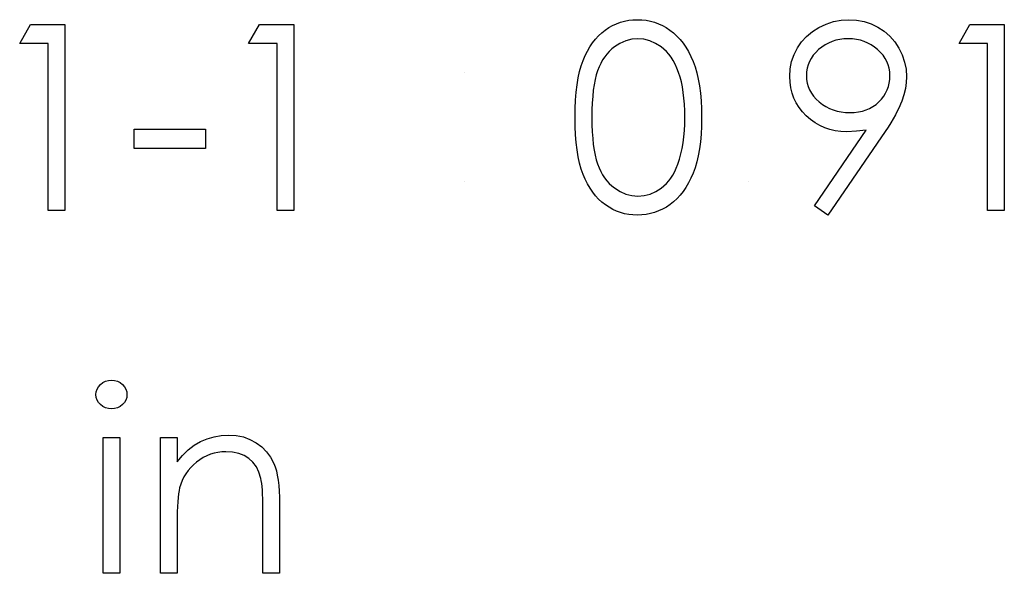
# Model space of a CAD drawing. Header units: inches. Extents: x 220 to 877, y 4 to 174.
# Tile 172 of 256: x 262.463 to 263.192, y 154.445 to 154.855. Entities that reach past the tile are written whole.
import ezdxf

# ---------------------------------------------------------------- set-up
doc = ezdxf.new("R2010")
doc.units = ezdxf.units.IN
doc.header["$LTSCALE"] = 0.5
doc.header["$MEASUREMENT"] = 0
doc.layers.add('SID-M-D', color=42, linetype='Continuous')

msp = doc.modelspace()

# ---------------------------------------------------------------- linework, layer by layer
at = {"layer": 'SID-M-D', "linetype": 'Continuous'}
for p, q in [((262.90489, 154.85191), (262.90785, 154.85299)), ((262.90785, 154.85299), (262.91086, 154.85385)), ((262.91086, 154.85385), (262.91395, 154.85445)), ((262.91395, 154.85445), (262.91709, 154.85481)), ((262.91709, 154.85481), (262.92035, 154.85492)), ((262.92035, 154.85492), (262.92364, 154.85481)), ((262.92364, 154.85481), (262.92687, 154.85445)), ((262.92687, 154.85445), (262.92998, 154.85385)), ((262.92998, 154.85385), (262.93305, 154.85299)), ((262.93305, 154.85299), (262.93603, 154.85191)), ((263.06019, 154.85172), (263.06565, 154.85351)), ((263.06565, 154.85351), (263.07131, 154.85456)), ((263.07131, 154.85456), (263.07714, 154.85492)), ((263.07714, 154.85492), (263.08285, 154.85456)), ((263.08285, 154.85456), (263.08834, 154.85354)), ((263.08834, 154.85354), (263.09362, 154.8518)), ((262.46266, 154.83726), (262.47075, 154.85139)), ((262.47075, 154.85139), (262.49623, 154.85139)), ((262.49623, 154.85139), (262.49623, 154.71359)), ((262.63226, 154.83726), (262.64034, 154.85139)), ((262.64034, 154.85139), (262.66582, 154.85139)), ((262.66582, 154.85139), (262.66582, 154.71359)), ((262.89153, 154.84294), (262.89396, 154.84518)), ((262.89396, 154.84518), (262.89656, 154.84722)), ((262.89656, 154.84722), (262.89926, 154.84902)), ((262.89926, 154.84902), (262.90205, 154.85059)), ((262.90205, 154.85059), (262.90489, 154.85191)), ((262.93603, 154.85191), (262.93893, 154.85059)), ((262.93893, 154.85059), (262.94177, 154.84902)), ((262.94177, 154.84902), (262.9445, 154.84719)), ((262.9445, 154.84719), (262.94713, 154.84515)), ((262.94713, 154.84515), (262.94964, 154.84283)), ((263.04573, 154.84258), (263.05003, 154.84614)), ((263.05003, 154.84614), (263.05492, 154.84924)), ((263.05492, 154.84924), (263.06019, 154.85172)), ((263.09362, 154.8518), (263.09867, 154.84937)), ((263.09867, 154.84937), (263.10336, 154.84631)), ((263.10336, 154.84631), (263.1075, 154.84272)), ((263.15871, 154.83726), (263.16679, 154.85139)), ((263.16679, 154.85139), (263.19227, 154.85139)), ((263.19227, 154.85139), (263.19227, 154.71359)), ((262.88516, 154.8348), (262.88714, 154.83775)), ((262.88714, 154.83775), (262.88927, 154.84046)), ((262.88927, 154.84046), (262.89153, 154.84294)), ((262.91177, 154.8393), (262.90749, 154.83739)), ((262.91621, 154.8404), (262.91177, 154.8393)), ((262.92077, 154.84079), (262.91621, 154.8404)), ((262.92526, 154.8404), (262.92077, 154.84079)), ((262.92965, 154.8393), (262.92526, 154.8404)), ((262.9339, 154.83739), (262.92965, 154.8393)), ((262.94964, 154.84283), (262.95198, 154.84029)), ((262.95198, 154.84029), (262.95419, 154.83753)), ((262.95419, 154.83753), (262.95626, 154.8345)), ((263.03891, 154.83403), (263.04203, 154.83855)), ((263.04203, 154.83855), (263.04573, 154.84258)), ((263.06198, 154.83764), (263.05942, 154.83626)), ((263.06466, 154.83877), (263.06198, 154.83764)), ((263.06745, 154.83966), (263.06466, 154.83877)), ((263.07035, 154.84029), (263.06745, 154.83966)), ((263.07336, 154.84065), (263.07035, 154.84029)), ((263.0765, 154.84079), (263.07336, 154.84065)), ((263.07968, 154.84065), (263.0765, 154.84079)), ((263.08271, 154.84029), (263.07968, 154.84065)), ((263.08564, 154.83966), (263.08271, 154.84029)), ((263.08843, 154.83877), (263.08564, 154.83966)), ((263.0911, 154.83764), (263.08843, 154.83877)), ((263.09367, 154.83626), (263.0911, 154.83764)), ((263.1075, 154.84272), (263.11112, 154.83855)), ((263.11112, 154.83855), (263.11421, 154.83383)), ((262.48386, 154.83726), (262.46266, 154.83726)), ((262.48386, 154.71359), (262.48386, 154.83726)), ((262.65346, 154.83726), (262.63226, 154.83726)), ((262.65346, 154.71359), (262.65346, 154.83726)), ((262.88162, 154.82826), (262.88331, 154.83165)), ((262.88331, 154.83165), (262.88516, 154.8348)), ((262.89948, 154.83143), (262.89774, 154.82947)), ((262.90133, 154.8332), (262.89948, 154.83143)), ((262.90332, 154.83477), (262.90133, 154.8332)), ((262.90749, 154.83739), (262.90332, 154.83477)), ((262.93807, 154.83477), (262.9339, 154.83739)), ((262.94006, 154.83317), (262.93807, 154.83477)), ((262.94194, 154.83135), (262.94006, 154.83317)), ((262.94373, 154.82931), (262.94194, 154.83135)), ((262.95626, 154.8345), (262.9582, 154.83124)), ((262.9582, 154.83124), (262.95996, 154.82773)), ((263.03645, 154.82914), (263.03891, 154.83403)), ((263.05254, 154.83071), (263.05072, 154.82853)), ((263.05467, 154.83276), (263.05254, 154.83071)), ((263.05699, 154.83463), (263.05467, 154.83276)), ((263.05942, 154.83626), (263.05699, 154.83463)), ((263.0961, 154.83463), (263.09367, 154.83626)), ((263.09842, 154.83276), (263.0961, 154.83463)), ((263.10055, 154.83071), (263.09842, 154.83276)), ((263.10239, 154.82853), (263.10055, 154.83071)), ((263.11421, 154.83383), (263.11667, 154.82878)), ((263.1799, 154.83726), (263.15871, 154.83726)), ((263.1799, 154.71359), (263.1799, 154.83726)), ((262.87875, 154.82072), (262.88011, 154.82464)), ((262.88011, 154.82464), (262.88162, 154.82826)), ((262.89465, 154.82506), (262.89327, 154.82257)), ((262.89614, 154.82735), (262.89465, 154.82506)), ((262.89774, 154.82947), (262.89614, 154.82735)), ((262.94539, 154.82704), (262.94373, 154.82931)), ((262.94693, 154.82456), (262.94539, 154.82704)), ((262.94837, 154.82185), (262.94693, 154.82456)), ((262.95996, 154.82773), (262.96162, 154.82398)), ((262.96162, 154.82398), (262.96308, 154.81995)), ((263.03363, 154.81849), (263.03468, 154.82395)), ((263.03468, 154.82395), (263.03645, 154.82914)), ((263.04791, 154.82392), (263.04691, 154.82144)), ((263.04918, 154.82627), (263.04791, 154.82392)), ((263.05072, 154.82853), (263.04918, 154.82627)), ((263.10394, 154.82627), (263.10239, 154.82853)), ((263.10521, 154.82392), (263.10394, 154.82627)), ((263.1062, 154.82144), (263.10521, 154.82392)), ((263.11667, 154.82878), (263.11843, 154.82354)), ((263.11843, 154.82354), (263.11948, 154.81815)), ((262.87654, 154.81172), (262.87757, 154.81642)), ((262.87757, 154.81642), (262.87875, 154.82072)), ((262.8909, 154.81708), (262.8899, 154.81399)), ((262.89203, 154.81992), (262.8909, 154.81708)), ((262.89327, 154.82257), (262.89203, 154.81992)), ((262.94969, 154.81896), (262.94837, 154.82185)), ((262.95091, 154.81581), (262.94969, 154.81896)), ((262.95198, 154.81244), (262.95091, 154.81581)), ((262.96308, 154.81995), (262.96438, 154.81559)), ((263.03328, 154.81272), (263.03363, 154.81849)), ((263.04578, 154.8162), (263.04564, 154.81341)), ((263.04619, 154.81887), (263.04578, 154.8162)), ((263.04691, 154.82144), (263.04619, 154.81887)), ((263.10692, 154.81887), (263.1062, 154.82144)), ((263.10734, 154.8162), (263.10692, 154.81887)), ((263.10747, 154.81341), (263.10734, 154.8162)), ((263.11948, 154.81815), (263.11984, 154.81258)), ((262.87574, 154.80664), (262.87654, 154.81172)), ((262.88905, 154.81054), (262.8883, 154.80675)), ((262.8899, 154.81399), (262.88905, 154.81054)), ((262.95295, 154.80885), (262.95198, 154.81244)), ((262.95372, 154.80504), (262.95295, 154.80885)), ((262.96438, 154.81559), (262.96545, 154.8109)), ((262.96545, 154.8109), (262.96634, 154.80587)), ((263.03347, 154.80849), (263.03328, 154.81272)), ((263.03405, 154.80444), (263.03347, 154.80849)), ((263.04564, 154.81341), (263.04578, 154.81062)), ((263.04578, 154.81062), (263.04622, 154.80794)), ((263.10698, 154.80794), (263.10734, 154.81062)), ((263.10734, 154.81062), (263.10747, 154.81341)), ((263.11984, 154.81258), (263.11962, 154.80825)), ((262.87464, 154.7953), (262.87511, 154.80118)), ((262.87511, 154.80118), (262.87574, 154.80664)), ((262.88772, 154.80259), (262.88725, 154.79809)), ((262.8883, 154.80675), (262.88772, 154.80259)), ((262.95439, 154.80099), (262.95372, 154.80504)), ((262.96634, 154.80587), (262.96703, 154.80052)), ((263.03501, 154.80054), (263.03405, 154.80444)), ((263.04622, 154.80794), (263.04697, 154.80537)), ((263.04697, 154.80537), (263.04799, 154.80289)), ((263.04799, 154.80289), (263.04931, 154.80052)), ((263.1043, 154.80052), (263.10543, 154.80289)), ((263.10543, 154.80289), (263.10634, 154.80537)), ((263.10634, 154.80537), (263.10698, 154.80794)), ((263.11898, 154.80383), (263.11788, 154.79927)), ((263.11962, 154.80825), (263.11898, 154.80383)), ((262.87436, 154.78906), (262.87464, 154.7953)), ((262.88725, 154.79809), (262.88692, 154.79326)), ((262.95488, 154.79671), (262.95439, 154.80099)), ((262.95527, 154.79221), (262.95488, 154.79671)), ((262.96703, 154.80052), (262.96753, 154.7948)), ((262.96753, 154.7948), (262.9678, 154.78879)), ((263.03634, 154.79685), (263.03501, 154.80054)), ((263.03808, 154.79328), (263.03634, 154.79685)), ((263.04931, 154.80052), (263.05094, 154.79825)), ((263.05094, 154.79825), (263.05285, 154.7961)), ((263.05285, 154.7961), (263.05505, 154.79403)), ((263.05505, 154.79403), (263.05746, 154.79215)), ((263.09721, 154.79215), (263.09933, 154.79403)), ((263.09933, 154.79403), (263.10124, 154.7961)), ((263.10124, 154.7961), (263.10289, 154.79825)), ((263.10289, 154.79825), (263.1043, 154.80052)), ((263.11636, 154.79464), (263.11542, 154.79224)), ((263.11788, 154.79927), (263.11636, 154.79464)), ((262.87428, 154.78244), (262.87436, 154.78906)), ((262.8867, 154.78804), (262.88665, 154.78249)), ((262.88692, 154.79326), (262.8867, 154.78804)), ((262.95546, 154.78746), (262.95527, 154.79221)), ((262.95555, 154.78249), (262.95546, 154.78746)), ((262.9678, 154.78879), (262.96791, 154.78244)), ((263.04018, 154.78992), (263.03808, 154.79328)), ((263.04269, 154.78671), (263.04018, 154.78992)), ((263.04556, 154.78368), (263.04269, 154.78671)), ((263.05746, 154.79215), (263.06, 154.79052)), ((263.06, 154.79052), (263.06267, 154.78914)), ((263.06267, 154.78914), (263.06543, 154.78804)), ((263.06543, 154.78804), (263.06833, 154.78716)), ((263.06833, 154.78716), (263.07137, 154.78652)), ((263.07137, 154.78652), (263.07452, 154.78616)), ((263.08106, 154.78616), (263.08415, 154.78652)), ((263.08415, 154.78652), (263.0871, 154.78716)), ((263.0871, 154.78716), (263.08986, 154.78804)), ((263.08986, 154.78804), (263.09248, 154.78914)), ((263.09248, 154.78914), (263.09494, 154.79052)), ((263.09494, 154.79052), (263.09721, 154.79215)), ((263.11299, 154.78707), (263.11153, 154.78434)), ((263.11429, 154.78972), (263.11299, 154.78707)), ((263.11542, 154.79224), (263.11429, 154.78972)), ((262.87436, 154.77587), (262.87428, 154.78244)), ((262.88665, 154.78249), (262.8867, 154.77697)), ((262.95546, 154.77752), (262.95555, 154.78249)), ((262.96791, 154.78244), (262.9678, 154.77612)), ((263.04871, 154.78092), (263.04556, 154.78368)), ((263.05205, 154.77852), (263.04871, 154.78092)), ((263.07452, 154.78616), (263.07777, 154.78602)), ((263.07777, 154.78602), (263.08106, 154.78616)), ((263.1099, 154.78144), (263.10811, 154.77846)), ((263.11153, 154.78434), (263.1099, 154.78144)), ((262.54746, 154.77366), (262.60046, 154.77366)), ((262.54746, 154.75953), (262.54746, 154.77366)), ((262.60046, 154.77366), (262.60046, 154.75953)), ((262.87464, 154.76966), (262.87436, 154.77587)), ((262.8867, 154.77697), (262.88692, 154.77178)), ((262.9548, 154.76811), (262.95521, 154.77272)), ((262.95521, 154.77272), (262.95546, 154.77752)), ((262.9678, 154.77612), (262.96753, 154.77013)), ((263.05166, 154.71693), (263.08997, 154.77294)), ((263.05552, 154.7765), (263.05205, 154.77852)), ((263.0592, 154.77485), (263.05552, 154.7765)), ((263.063, 154.77355), (263.0592, 154.77485)), ((263.10397, 154.77211), (263.06154, 154.71006)), ((263.06701, 154.77264), (263.063, 154.77355)), ((263.07115, 154.77209), (263.06701, 154.77264)), ((263.07548, 154.77189), (263.07115, 154.77209)), ((263.08263, 154.77217), (263.07548, 154.77189)), ((263.08997, 154.77294), (263.08263, 154.77217)), ((263.10612, 154.77534), (263.10397, 154.77211)), ((263.10811, 154.77846), (263.10612, 154.77534)), ((262.87511, 154.7638), (262.87464, 154.76966)), ((262.88692, 154.77178), (262.88725, 154.76692)), ((262.88725, 154.76692), (262.8877, 154.76245)), ((262.95425, 154.76369), (262.9548, 154.76811)), ((262.96753, 154.77013), (262.96703, 154.76444)), ((262.60046, 154.75953), (262.54746, 154.75953)), ((262.87577, 154.75837), (262.87511, 154.7638)), ((262.8766, 154.75329), (262.87577, 154.75837)), ((262.8877, 154.76245), (262.8883, 154.75831)), ((262.8883, 154.75831), (262.88902, 154.7545)), ((262.95262, 154.75541), (262.9535, 154.75947)), ((262.9535, 154.75947), (262.95425, 154.76369)), ((262.96637, 154.75911), (262.96548, 154.75412)), ((262.96703, 154.76444), (262.96637, 154.75911)), ((262.87759, 154.74857), (262.8766, 154.75329)), ((262.88902, 154.7545), (262.88988, 154.75105)), ((262.88988, 154.75105), (262.89087, 154.74796)), ((262.95033, 154.74785), (262.95154, 154.75155)), ((262.95154, 154.75155), (262.95262, 154.75541)), ((262.96548, 154.75412), (262.96441, 154.74945)), ((262.87881, 154.74423), (262.87759, 154.74857)), ((262.88019, 154.74029), (262.87881, 154.74423)), ((262.89087, 154.74796), (262.892, 154.74512)), ((262.892, 154.74512), (262.89324, 154.74247)), ((262.94801, 154.7423), (262.94922, 154.74498)), ((262.94922, 154.74498), (262.95033, 154.74785)), ((262.96316, 154.74509), (262.9617, 154.74109)), ((262.96441, 154.74945), (262.96316, 154.74509)), ((262.88173, 154.73664), (262.88019, 154.74029)), ((262.88345, 154.73322), (262.88173, 154.73664)), ((262.89324, 154.74247), (262.8946, 154.73998)), ((262.8946, 154.73998), (262.89609, 154.73769)), ((262.89609, 154.73769), (262.89772, 154.73557)), ((262.89772, 154.73557), (262.89946, 154.73361)), ((262.94188, 154.73341), (262.94359, 154.73537)), ((262.94359, 154.73537), (262.94519, 154.7375)), ((262.94519, 154.7375), (262.94666, 154.73979)), ((262.94666, 154.73979), (262.94801, 154.7423)), ((262.96007, 154.73736), (262.95831, 154.73388)), ((262.9617, 154.74109), (262.96007, 154.73736)), ((262.8853, 154.73005), (262.88345, 154.73322)), ((262.88728, 154.72712), (262.8853, 154.73005)), ((262.89946, 154.73361), (262.90133, 154.73184)), ((262.90133, 154.73184), (262.90332, 154.73024)), ((262.90332, 154.73024), (262.90752, 154.72759)), ((262.93399, 154.72751), (262.9381, 154.7301)), ((262.9381, 154.7301), (262.94006, 154.73167)), ((262.94006, 154.73167), (262.94188, 154.73341)), ((262.9564, 154.73063), (262.95433, 154.72759)), ((262.95831, 154.73388), (262.9564, 154.73063)), ((262.88941, 154.72439), (262.88728, 154.72712)), ((262.89167, 154.7219), (262.88941, 154.72439)), ((262.8941, 154.71967), (262.89167, 154.7219)), ((262.90752, 154.72759), (262.91182, 154.72571)), ((262.91182, 154.72571), (262.91624, 154.72458)), ((262.91624, 154.72458), (262.92077, 154.72419)), ((262.92077, 154.72419), (262.92532, 154.72455)), ((262.92532, 154.72455), (262.92974, 154.72568)), ((262.92974, 154.72568), (262.93399, 154.72751)), ((262.94975, 154.72226), (262.94724, 154.71994)), ((262.95212, 154.7248), (262.94975, 154.72226)), ((262.95433, 154.72759), (262.95212, 154.7248)), ((262.49623, 154.71359), (262.48386, 154.71359)), ((262.66582, 154.71359), (262.65346, 154.71359)), ((262.89667, 154.71765), (262.8941, 154.71967)), ((262.89935, 154.71588), (262.89667, 154.71765)), ((262.90211, 154.71434), (262.89935, 154.71588)), ((262.90495, 154.71301), (262.90211, 154.71434)), ((262.93898, 154.71445), (262.93606, 154.71312)), ((262.94183, 154.71605), (262.93898, 154.71445)), ((262.94459, 154.71787), (262.94183, 154.71605)), ((262.94724, 154.71994), (262.94459, 154.71787)), ((263.06154, 154.71006), (263.05166, 154.71693)), ((263.19227, 154.71359), (263.1799, 154.71359)), ((262.90787, 154.71197), (262.90495, 154.71301)), ((262.91086, 154.71114), (262.90787, 154.71197)), ((262.91395, 154.71053), (262.91086, 154.71114)), ((262.91709, 154.71017), (262.91395, 154.71053)), ((262.92035, 154.71006), (262.91709, 154.71017)), ((262.92364, 154.71017), (262.92035, 154.71006)), ((262.92687, 154.71056), (262.92364, 154.71017)), ((262.93001, 154.71116), (262.92687, 154.71056)), ((262.93308, 154.71202), (262.93001, 154.71116)), ((262.93606, 154.71312), (262.93308, 154.71202)), ((262.52005, 154.58109), (262.5211, 154.58291)), ((262.5211, 154.58291), (262.52256, 154.58454)), ((262.52256, 154.58454), (262.52433, 154.58589)), ((262.52433, 154.58589), (262.52629, 154.58689)), ((262.52629, 154.58689), (262.52836, 154.58747)), ((262.52836, 154.58747), (262.53062, 154.58766)), ((262.53062, 154.58766), (262.53291, 154.58747)), ((262.53291, 154.58747), (262.53504, 154.58689)), ((262.53504, 154.58689), (262.537, 154.58589)), ((262.537, 154.58589), (262.53876, 154.58454)), ((262.53876, 154.58454), (262.54025, 154.58291)), ((262.54025, 154.58291), (262.5413, 154.58109)), ((262.51919, 154.57701), (262.51941, 154.57913)), ((262.51941, 154.57494), (262.51919, 154.57701)), ((262.51941, 154.57913), (262.52005, 154.58109)), ((262.52005, 154.573), (262.51941, 154.57494)), ((262.5413, 154.58109), (262.54194, 154.57913)), ((262.54194, 154.57494), (262.5413, 154.573)), ((262.54194, 154.57913), (262.54216, 154.57701)), ((262.54216, 154.57701), (262.54194, 154.57494)), ((262.5211, 154.57121), (262.52005, 154.573)), ((262.52256, 154.56958), (262.5211, 154.57121)), ((262.52433, 154.56823), (262.52256, 154.56958)), ((262.52629, 154.56723), (262.52433, 154.56823)), ((262.537, 154.56823), (262.53504, 154.56723)), ((262.53876, 154.56958), (262.537, 154.56823)), ((262.54025, 154.57121), (262.53876, 154.56958)), ((262.5413, 154.573), (262.54025, 154.57121)), ((262.52836, 154.56665), (262.52629, 154.56723)), ((262.53062, 154.56646), (262.52836, 154.56665)), ((262.53291, 154.56665), (262.53062, 154.56646)), ((262.53504, 154.56723), (262.53291, 154.56665)), ((262.60162, 154.54435), (262.60672, 154.54584)), ((262.60672, 154.54584), (262.61205, 154.54672)), ((262.61205, 154.54672), (262.61757, 154.54703)), ((262.61757, 154.54703), (262.62315, 154.54667)), ((262.62315, 154.54667), (262.62839, 154.54562)), ((262.52449, 154.54526), (262.53686, 154.54526)), ((262.52449, 154.44457), (262.52449, 154.54526)), ((262.53686, 154.54526), (262.53686, 154.44457)), ((262.56689, 154.54526), (262.57926, 154.54526)), ((262.56689, 154.44457), (262.56689, 154.54526)), ((262.57926, 154.54526), (262.57926, 154.5271)), ((262.58757, 154.53612), (262.59204, 154.53955)), ((262.59204, 154.53955), (262.59673, 154.54228)), ((262.59673, 154.54228), (262.60162, 154.54435)), ((262.62839, 154.54562), (262.63331, 154.54383)), ((262.63331, 154.54383), (262.63789, 154.54134)), ((262.63789, 154.54134), (262.64203, 154.53825)), ((262.57926, 154.5271), (262.58332, 154.53196)), ((262.58332, 154.53196), (262.58757, 154.53612)), ((262.60129, 154.53165), (262.59869, 154.53036)), ((262.60396, 154.53276), (262.60129, 154.53165)), ((262.6067, 154.53359), (262.60396, 154.53276)), ((262.60954, 154.53419), (262.6067, 154.53359)), ((262.61244, 154.53455), (262.60954, 154.53419)), ((262.61542, 154.53466), (262.61244, 154.53455)), ((262.62044, 154.53436), (262.61542, 154.53466)), ((262.62497, 154.53342), (262.62044, 154.53436)), ((262.629, 154.53187), (262.62497, 154.53342)), ((262.63253, 154.52969), (262.629, 154.53187)), ((262.64203, 154.53825), (262.64562, 154.53466)), ((262.64562, 154.53466), (262.6486, 154.53058)), ((262.59146, 154.525), (262.58939, 154.52293)), ((262.59375, 154.52699), (262.59146, 154.525)), ((262.59618, 154.52878), (262.59375, 154.52699)), ((262.59869, 154.53036), (262.59618, 154.52878)), ((262.63554, 154.52691), (262.63253, 154.52969)), ((262.63803, 154.52351), (262.63554, 154.52691)), ((262.6486, 154.53058), (262.651, 154.52599)), ((262.651, 154.52599), (262.65199, 154.52343)), ((262.58583, 154.5184), (262.58436, 154.51597)), ((262.58751, 154.52072), (262.58583, 154.5184)), ((262.58939, 154.52293), (262.58751, 154.52072)), ((262.63999, 154.51948), (262.63803, 154.52351)), ((262.64139, 154.51484), (262.63999, 154.51948)), ((262.65199, 154.52343), (262.65285, 154.5205)), ((262.65285, 154.5205), (262.65357, 154.51727)), ((262.65357, 154.51727), (262.65417, 154.51368)), ((262.58202, 154.51076), (262.58116, 154.508)), ((262.5831, 154.51344), (262.58202, 154.51076)), ((262.58436, 154.51597), (262.5831, 154.51344)), ((262.64172, 154.51324), (262.64139, 154.51484)), ((262.64203, 154.51125), (262.64172, 154.51324)), ((262.64228, 154.50894), (262.64203, 154.51125)), ((262.65417, 154.51368), (262.65461, 154.50976)), ((262.65461, 154.50976), (262.65495, 154.50551)), ((262.58033, 154.50353), (262.58, 154.50074)), ((262.58072, 154.50595), (262.58033, 154.50353)), ((262.58116, 154.508), (262.58072, 154.50595)), ((262.6425, 154.50626), (262.64228, 154.50894)), ((262.64266, 154.50319), (262.6425, 154.50626)), ((262.64277, 154.4998), (262.64266, 154.50319)), ((262.65495, 154.50551), (262.65517, 154.5009)), ((262.57973, 154.49754), (262.57953, 154.49397)), ((262.58, 154.50074), (262.57973, 154.49754)), ((262.64283, 154.49605), (262.64277, 154.4998)), ((262.64286, 154.49193), (262.64283, 154.49605)), ((262.65517, 154.5009), (262.65522, 154.49599)), ((262.65522, 154.49599), (262.65522, 154.44457)), ((262.57937, 154.49003), (262.57929, 154.48569)), ((262.57953, 154.49397), (262.57937, 154.49003)), ((262.64286, 154.44457), (262.64286, 154.49193)), ((262.57929, 154.48569), (262.57926, 154.48097)), ((262.57926, 154.48097), (262.57926, 154.44457)), ((262.53686, 154.44457), (262.52449, 154.44457)), ((262.57926, 154.44457), (262.56689, 154.44457)), ((262.65522, 154.44457), (262.64286, 154.44457))]:
    msp.add_line(p, q, dxfattribs=at)
for centre, start, end in [((262.79213, 154.80457), 89.9967, 90.0033), ((262.79213, 154.72331), 89.9967, 90.0033), ((263.00236, 154.72331), 89.99652, 90.00348)]:
    msp.add_arc(centre, 0.01148, start, end, dxfattribs=at)

doc.saveas('drawing.dxf')
